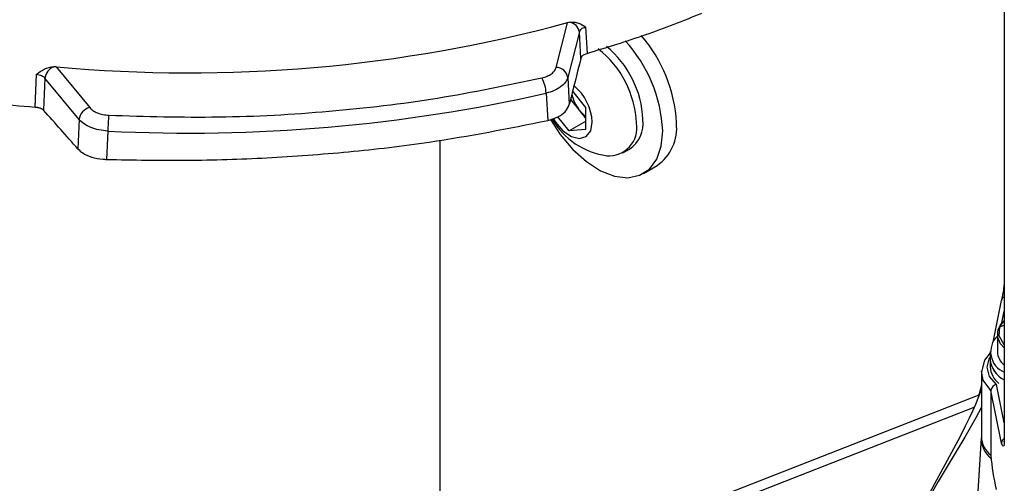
# Model space of a CAD drawing. Header units: inches. Extents: x 0.6 to 33.8, y 0 to 21.7.
# Tile 104 of 169: x 25.223 to 26.05, y 13.117 to 13.506. Entities that reach past the tile are written whole.
import ezdxf

# ---------------------------------------------------------------- set-up
doc = ezdxf.new("R2010")
doc.units = ezdxf.units.IN
doc.header["$MEASUREMENT"] = 0

msp = doc.modelspace()

# ---------------------------------------------------------------- linework, layer by layer
at = {"color": 7, "linetype": 'Continuous'}
for p, q in [((26.04984, 14.68985), (26.04984, 13.15191)), ((26.04994, 14.68928), (26.04994, 13.15135)), ((25.67343, 13.46628), (25.68301, 13.50385)), ((25.68477, 13.50423), (25.68301, 13.50385)), ((25.6929, 13.49603), (25.68316, 13.45784)), ((25.69417, 13.47381), (25.6929, 13.49603)), ((25.69815, 13.50026), (25.69941, 13.47805)), ((25.23557, 13.43295), (25.23672, 13.46045)), ((25.25324, 13.46677), (25.25131, 13.46683)), ((25.25324, 13.46677), (25.28143, 13.43246)), ((25.24389, 13.45729), (25.24274, 13.4302)), ((25.27255, 13.42241), (25.24389, 13.45729)), ((25.68316, 13.45784), (25.68445, 13.43499)), ((25.66495, 13.44452), (25.66627, 13.42161)), ((25.68723, 13.44616), (25.69817, 13.43256)), ((25.68597, 13.43897), (25.68535, 13.43861)), ((25.68597, 13.43897), (25.68597, 13.44109)), ((25.69286, 13.43039), (25.68597, 13.43897)), ((25.69817, 13.4238), (25.69286, 13.43039)), ((25.69817, 13.43256), (25.69817, 13.41417)), ((25.27255, 13.42241), (25.27154, 13.3977)), ((25.68438, 13.41294), (25.67492, 13.42471)), ((25.69817, 13.4209), (25.68438, 13.41294)), ((25.29671, 13.41275), (25.2957, 13.38887)), ((25.69817, 13.41417), (25.68438, 13.41294)), ((25.57557, 13.40505), (25.57557, 13.01341)), ((25.72954, 13.39432), (25.73502, 13.39749)), ((25.74677, 13.37714), (25.75826, 13.38377)), ((26.04051, 13.23519), (26.04752, 13.27023)), ((26.04762, 13.25016), (26.04984, 13.26134)), ((26.04619, 13.24826), (26.04984, 13.25309)), ((26.04619, 13.24826), (26.04984, 13.24941)), ((26.04414, 13.24197), (26.04414, 13.22744)), ((26.03802, 13.22744), (26.03802, 13.22102)), ((26.03802, 13.22094), (26.03802, 13.21459)), ((26.03064, 13.21057), (26.03064, 13.15592)), ((26.04984, 13.16754), (26.04346, 13.19955)), ((26.02851, 13.19074), (25.3529, 12.92624)), ((26.03867, 13.19457), (26.03867, 13.1946)), ((26.04756, 13.15042), (26.03867, 13.1946)), ((26.03867, 13.19457), (26.03867, 13.13995)), ((25.36176, 12.92113), (26.02474, 13.18069)), ((26.03052, 13.15474), (26.02733, 13.10508))]:
    msp.add_line(p, q, dxfattribs=at)
at = {"color": 7, "linetype": 'Continuous', "flags": 128}
for points in [[(25.66857, 13.42238), (25.67671, 13.40989), (25.68726, 13.39734), (25.69878, 13.387), (25.7107, 13.37937), (25.72249, 13.3748), (25.73359, 13.3735), (25.74348, 13.37553), (25.75169, 13.3808), (25.75785, 13.38907), (25.76166, 13.39994), (25.76296, 13.41291)], [(25.67086, 13.4232), (25.67274, 13.42025), (25.67909, 13.41293), (25.68616, 13.40809), (25.69299, 13.40639), (25.69865, 13.40806), (25.70239, 13.41287), (25.70369, 13.42018)], [(26.04984, 13.23307), (26.04977, 13.23312), (26.04556, 13.2405), (26.04619, 13.24826)], [(26.04984, 13.23043), (26.04668, 13.23388), (26.04429, 13.23984)], [(26.03819, 13.22617), (26.03322, 13.22022), (26.03064, 13.21022)], [(26.04346, 13.19955), (26.03762, 13.20638), (26.0355, 13.21427), (26.03762, 13.2222), (26.0382, 13.22288)], [(26.03867, 13.19457), (26.03214, 13.20321), (26.03087, 13.21085)], [(26.03064, 13.1955), (26.03055, 13.19524), (26.0283, 13.18922), (26.02563, 13.18272), (26.02319, 13.17715), (26.02053, 13.17141), (26.01718, 13.16454), (26.01278, 13.15595), (26.00354, 13.1388), (25.99117, 13.11611), (25.98402, 13.10234), (25.9763, 13.08612), (25.96875, 13.06732), (25.966, 13.0575)], [(26.03064, 13.19923), (26.02803, 13.18885), (26.02794, 13.18834)], [(26.02895, 13.19091), (26.02951, 13.1933), (26.03019, 13.19573)], [(26.03064, 13.18062), (26.02612, 13.17168), (26.01687, 13.15549), (26.00611, 13.13768), (25.99438, 13.11818), (25.98269, 13.09729), (25.97218, 13.07519), (25.96462, 13.05355), (25.96391, 13.04945)], [(26.04994, 13.15135), (26.04988, 13.14976), (26.0497, 13.14861), (26.04944, 13.14796), (26.0491, 13.14775), (26.04835, 13.14848), (26.04756, 13.15042)], [(26.04994, 13.15135), (26.04986, 13.15166), (26.04984, 13.15191)]]:
    msp.add_lwpolyline(points, dxfattribs=at)
at = {"color": 7, "linetype": 'Continuous'}
for centre, radius, start, end in [((25.36489, 14.68188), 1.22022, 264.74995, 285.11215), ((25.68322, 13.49457), 0.00978, 8.60007, 80.90131), ((25.64191, 13.40703), 0.12119, 2.77856, 42.35923), ((25.65361, 13.41368), 0.12098, 2.77514, 41.02445), ((25.65662, 13.41556), 0.08432, 2.5674, 51.79003), ((25.66191, 13.41863), 0.08452, 2.62062, 50.6047), ((25.25569, 13.45577), 0.0119, 111.5916, 172.64028), ((25.67319, 13.45618), 0.01011, 9.45434, 88.616), ((25.63826, 13.44391), 0.02669, 1.30666, 30.36682), ((25.36551, 14.7652), 1.3542, 267.08764, 282.77446), ((25.66092, 13.41797), 0.04283, 2.9558, 50.08789), ((25.71792, 13.45067), 0.03224, 193.14926, 218.98178), ((25.28448, 13.42081), 0.01204, 104.68971, 172.36668), ((25.71367, 13.44678), 0.02649, 218.20963, 234.15981), ((25.40976, 13.41236), 0.11305, 173.06166, 179.80434), ((25.72464, 13.45457), 0.06315, 210.25962, 262.07408), ((25.71786, 13.41529), 0.02335, 265.26083, 9.97562), ((25.72045, 13.41915), 0.02611, 303.93673, 7.37545), ((25.73603, 13.41537), 0.03864, 305.12687, 6.18531), ((25.99889, 13.28546), 0.05099, 344.78663, 357.66766), ((26.05077, 13.27023), 0.00325, 145.37632, 179.99707), ((26.05125, 13.26984), 0.00387, 111.38669, 144.55662), ((26.05845, 13.2419), 0.01431, 127.00475, 188.24979), ((26.05686, 13.22709), 0.01842, 133.66504, 247.58575), ((26.05925, 13.22274), 0.0213, 184.6311, 243.77278), ((26.05925, 13.22265), 0.0213, 184.6311, 243.77278), ((26.06004, 13.22807), 0.01591, 182.26031, 230.11996), ((26.05749, 13.21576), 0.01951, 183.46433, 231.52177), ((26.04421, 13.19402), 0.00557, 97.71056, 174.03758), ((26.05221, 13.15434), 0.02163, 175.79976, 232.03461), ((26.05254, 13.15693), 0.02193, 182.63881, 230.74716), ((26.0521, 13.15016), 0.00456, 119.8489, 176.71418), ((26.05125, 13.15155), 0.00146, 164.87557, 202.18105), ((26.23966, 13.15637), 0.20167, 184.67166, 192.86214)]:
    msp.add_arc(centre, radius, start, end, dxfattribs=at)
for centre, major_axis, ratio, start_param, end_param in [((25.964, 10.288), (0.63812, 5.11771), 0.16143, 0.919139, 0.928791), ((25.18018, 9.8355), (-1.05782, 4.14715), 0.378335, 5.641691, 5.656924)]:
    msp.add_ellipse(centre, major_axis=major_axis, ratio=ratio, start_param=start_param, end_param=end_param, dxfattribs=at)
for points, knots in [([(25.69941, 13.47805), (25.71601, 13.48313), (25.74929, 13.49331), (25.7803, 13.50566), (25.79585, 13.51185)], [0, 0, 0, 0, 0.498514, 1, 1, 1, 1]), ([(25.68477, 13.50423), (25.68601, 13.50432), (25.68861, 13.5045), (25.69329, 13.50326), (25.69622, 13.50145), (25.69815, 13.50026)], [0, 0, 0, 0, 0.23738, 0.5000164, 1, 1, 1, 1]), ([(24.8814, 13.49925), (24.89709, 13.49419), (24.92848, 13.48407), (24.97995, 13.4706), (25.03445, 13.45859), (25.09538, 13.4478), (25.16234, 13.43862), (25.21108, 13.43484), (25.23557, 13.43295)], [0, 0, 0, 0, 0.154, 0.307998, 0.46644, 0.624881, 0.811468, 1, 1, 1, 1]), ([(25.6929, 13.49603), (25.69306, 13.49649), (25.69339, 13.4974), (25.69456, 13.4986), (25.69614, 13.49961), (25.69748, 13.50004), (25.69815, 13.50026)], [0, 0, 0, 0, 0.249868, 0.500309, 0.750132, 1, 1, 1, 1]), ([(25.69417, 13.47381), (25.69424, 13.47405), (25.69439, 13.47452), (25.69481, 13.4752), (25.69535, 13.47584), (25.69604, 13.47644), (25.69684, 13.47698), (25.69793, 13.47755), (25.69885, 13.47786), (25.69941, 13.47805)], [0, 0, 0, 0, 0.131905, 0.263811, 0.395717, 0.527624, 0.65953, 0.791436, 1, 1, 1, 1]), ([(25.23672, 13.46045), (25.23882, 13.46198), (25.24201, 13.46432), (25.2471, 13.46641), (25.24996, 13.4667), (25.25131, 13.46683)], [0, 0, 0, 0, 0.499739, 0.762476, 1, 1, 1, 1]), ([(25.23672, 13.46045), (25.23748, 13.46036), (25.239, 13.46017), (25.24102, 13.45947), (25.24274, 13.45852), (25.24351, 13.4577), (25.24389, 13.45729)], [0, 0, 0, 0, 0.249868, 0.499691, 0.750132, 1, 1, 1, 1]), ([(25.66129, 13.4574), (25.66283, 13.45784), (25.66591, 13.45871), (25.66957, 13.46084), (25.6723, 13.46339), (25.67306, 13.46532), (25.67343, 13.46628)], [0, 0, 0, 0, 0.249874, 0.500259, 0.750643, 1, 1, 1, 1]), ([(25.29754, 13.42602), (25.32834, 13.42511), (25.39016, 13.42328), (25.48282, 13.42855), (25.5741, 13.43915), (25.63229, 13.45133), (25.66129, 13.4574)], [0, 0, 0, 0, 0.249153, 0.5, 0.750847, 1, 1, 1, 1]), ([(25.68316, 13.45784), (25.68259, 13.45641), (25.68146, 13.45355), (25.67737, 13.44974), (25.67188, 13.44654), (25.66725, 13.44519), (25.66495, 13.44452)], [0, 0, 0, 0, 0.24934, 0.499741, 0.750142, 1, 1, 1, 1]), ([(25.23557, 13.43295), (25.23597, 13.43291), (25.23677, 13.43284), (25.23793, 13.43264), (25.23902, 13.43236), (25.24003, 13.432), (25.24094, 13.43158), (25.24191, 13.431), (25.24243, 13.4305), (25.24274, 13.4302)], [0, 0, 0, 0, 0.131766, 0.263532, 0.395298, 0.527065, 0.658833, 0.790601, 1, 1, 1, 1]), ([(25.28143, 13.43246), (25.28228, 13.4316), (25.28398, 13.42988), (25.28788, 13.4279), (25.29246, 13.42649), (25.29585, 13.42617), (25.29754, 13.42602)], [0, 0, 0, 0, 0.249874, 0.500259, 0.750643, 1, 1, 1, 1]), ([(25.66627, 13.42161), (25.66921, 13.42248), (25.67509, 13.42422), (25.68178, 13.42898), (25.68353, 13.43293), (25.68445, 13.43499)], [0, 0, 0, 0, 0.323217, 0.646448, 1, 1, 1, 1]), ([(25.29671, 13.41275), (25.29418, 13.413), (25.2891, 13.41351), (25.28223, 13.41565), (25.27637, 13.4186), (25.27382, 13.42114), (25.27255, 13.42241)], [0, 0, 0, 0, 0.2493405, 0.4997407, 0.7501424, 1, 1, 1, 1]), ([(25.2957, 13.38887), (25.31811, 13.38847), (25.36291, 13.38766), (25.43093, 13.38985), (25.49905, 13.39486), (25.57867, 13.40409), (25.63335, 13.41503), (25.66627, 13.42161)], [0, 0, 0, 0, 0.1780812, 0.3561627, 0.5394225, 0.7226823, 1, 1, 1, 1]), ([(25.27154, 13.3977), (25.27278, 13.39652), (25.27566, 13.39378), (25.28285, 13.39063), (25.29018, 13.38914), (25.29458, 13.38893), (25.2957, 13.38887)], [0, 0, 0, 0, 0.242854, 0.566231, 0.889653, 1, 1, 1, 1])]:
    msp.add_open_spline(points, degree=3, knots=knots, dxfattribs=at)

doc.saveas('drawing.dxf')
